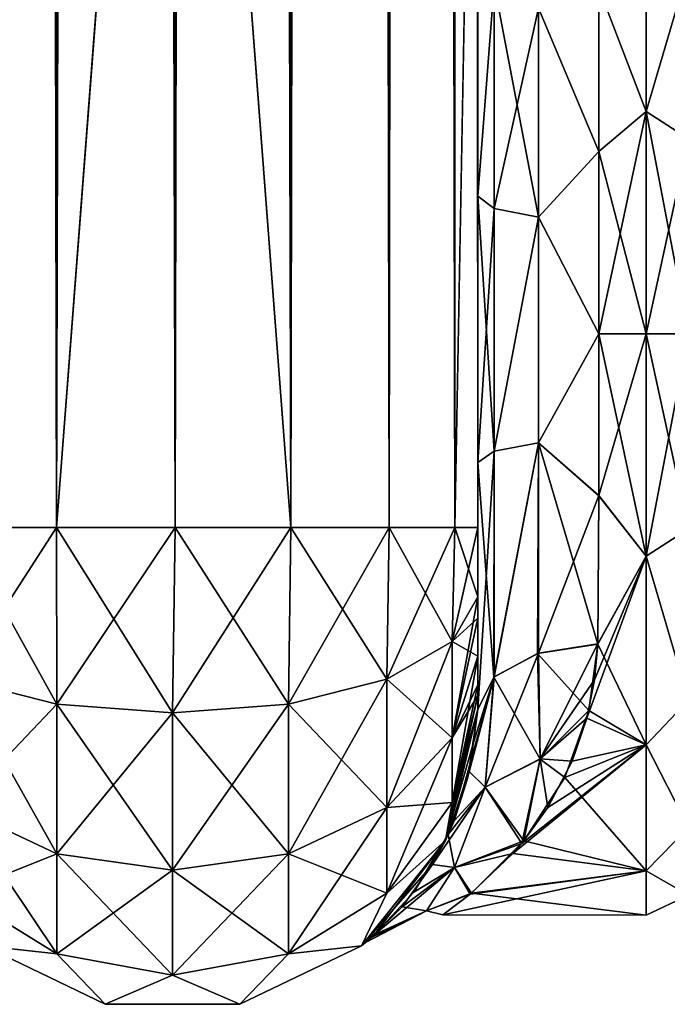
# Model space of a CAD drawing. Extents: x -23 to 470, y -2000 to 0.
# Tile 13 of 198: x 17 to 43, y -2000 to -1959. Entities that reach past the tile are written whole.
import ezdxf

# ---------------------------------------------------------------- set-up
doc = ezdxf.new("R2010")
doc.units = 0
doc.header["$LTSCALE"] = 64.718028
for name, color, linetype in [('757', 7, 'CONTINUOUS'), ('760', 7, 'CONTINUOUS'), ('761', 7, 'CONTINUOUS'), ('765', 7, 'CONTINUOUS'), ('766', 7, 'CONTINUOUS'), ('767', 7, 'CONTINUOUS'), ('771', 7, 'CONTINUOUS'), ('792', 7, 'CONTINUOUS'), ('793', 7, 'CONTINUOUS'), ('794', 7, 'CONTINUOUS'), ('803', 7, 'CONTINUOUS'), ('804', 7, 'CONTINUOUS'), ('806', 7, 'CONTINUOUS'), ('807', 7, 'CONTINUOUS'), ('810', 7, 'CONTINUOUS')]:
    doc.layers.add(name, color=color, linetype=linetype)

msp = doc.modelspace()

# ---------------------------------------------------------------- linework, layer by layer
at = {"layer": '757', "linetype": 'CONTINUOUS'}
for points in [[(35.55, -1982.865, 40.431), (35.55, -1983.734, 40), (35.55, -1928.15, 41), (35.55, -1982.865, 40.431)], [(35.55, -1928.15, 41), (35.55, -1983.734, 40), (35.55, -1935.129, 39.772), (35.55, -1928.15, 41)], [(35.55, -1980, 41), (35.55, -1982.865, 40.431), (35.55, -1928.15, 41), (35.55, -1980, 41)], [(35.55, -1928.15, -41), (35.55, -1935.137, -39.769), (35.55, -1980, -41), (35.55, -1928.15, -41)], [(35.55, -1986.5, 37.234), (35.55, -1986.933, 36.36), (35.55, -1935.129, 39.772), (35.55, -1986.5, 37.234)], [(35.55, -1935.129, 39.772), (35.55, -1986.933, 36.36), (35.55, -1941.352, 36.179), (35.55, -1935.129, 39.772)], [(35.55, -1985.305, 38.801), (35.55, -1986.5, 37.234), (35.55, -1935.129, 39.772), (35.55, -1985.305, 38.801)], [(35.55, -1983.734, 40), (35.55, -1985.305, 38.801), (35.55, -1935.129, 39.772), (35.55, -1983.734, 40)], [(35.55, -1935.137, -39.769), (35.55, -1941.366, -36.168), (35.55, -1985.305, -38.801), (35.55, -1935.137, -39.769)], [(35.55, -1980, -41), (35.55, -1935.137, -39.769), (35.55, -1982.865, -40.431), (35.55, -1980, -41)], [(35.55, -1982.865, -40.431), (35.55, -1935.137, -39.769), (35.55, -1983.734, -40), (35.55, -1982.865, -40.431)], [(35.55, -1983.734, -40), (35.55, -1935.137, -39.769), (35.55, -1985.305, -38.801), (35.55, -1983.734, -40)], [(35.55, -1986.933, 36.36), (35.55, -1987.5, 33.5), (35.55, -1941.352, 36.179), (35.55, -1986.933, 36.36)], [(35.55, -1941.352, 36.179), (35.55, -1987.5, 33.5), (35.55, -1945.949, 30.665), (35.55, -1941.352, 36.179)], [(35.55, -1941.366, -36.168), (35.55, -1945.961, -30.642), (35.55, -1987.5, -33.5), (35.55, -1941.366, -36.168)], [(35.55, -1985.305, -38.801), (35.55, -1941.366, -36.168), (35.55, -1986.5, -37.234), (35.55, -1985.305, -38.801)], [(35.55, -1986.5, -37.234), (35.55, -1941.366, -36.168), (35.55, -1986.933, -36.36), (35.55, -1986.5, -37.234)], [(35.55, -1986.933, -36.36), (35.55, -1941.366, -36.168), (35.55, -1987.5, -33.5), (35.55, -1986.933, -36.36)], [(35.55, -1945.949, 30.665), (35.55, -1987.5, 33.5), (35.55, -1977.313, 28.505), (35.55, -1945.949, 30.665)], [(35.55, -1956.131, 24.266), (35.55, -1945.949, 30.665), (35.55, -1966.313, 28.431), (35.55, -1956.131, 24.266)], [(35.55, -1966.313, 28.431), (35.55, -1945.949, 30.665), (35.55, -1977.313, 28.505), (35.55, -1966.313, 28.431)], [(35.55, -1945.961, -30.642), (35.55, -1948.369, -23.872), (35.55, -1966.313, -28.431), (35.55, -1945.961, -30.642)], [(35.55, -1987.5, -33.5), (35.55, -1945.961, -30.642), (35.55, -1977.313, -28.505), (35.55, -1987.5, -33.5)], [(35.55, -1977.313, -28.505), (35.55, -1945.961, -30.642), (35.55, -1966.313, -28.431), (35.55, -1977.313, -28.505)], [(35.55, -1966.313, -28.431), (35.55, -1948.369, -23.872), (35.55, -1956.132, -24.267), (35.55, -1966.313, -28.431)], [(35.55, -1987.5, 33.5), (35.55, -1987.5, 24.51), (35.55, -1977.313, 28.505), (35.55, -1987.5, 33.5)], [(35.55, -1987.5, -24.51), (35.55, -1987.5, -33.5), (35.55, -1977.313, -28.505), (35.55, -1987.5, -24.51)]]:
    msp.add_3dface(points, dxfattribs=at)
at = {"layer": '760', "linetype": 'CONTINUOUS'}
for points in [[(40.553, -1978.68, 23.052), (42.5, -1972, 24), (40.55, -1972, 24), (40.553, -1978.68, 23.052)], [(42.5, -1972, -24), (42.5, -1981.184, -22.173), (40.55, -1972, -24), (42.5, -1972, -24)], [(40.55, -1972, -24), (42.5, -1981.184, -22.173), (40.553, -1978.684, -23.05), (40.55, -1972, -24)], [(42.5, -1981.184, 22.173), (42.5, -1972, 24), (40.553, -1978.68, 23.052), (42.5, -1981.184, 22.173)], [(40.5, -1984.795, 20.305), (42.5, -1981.184, 22.173), (40.553, -1978.68, 23.052), (40.5, -1984.795, 20.305)], [(40.553, -1978.684, -23.05), (42.5, -1981.184, -22.173), (40.5, -1984.816, -20.292), (40.553, -1978.684, -23.05)], [(42.5, -1988.971, 16.971), (42.5, -1981.184, 22.173), (40.058, -1987.876, 17.999), (42.5, -1988.971, 16.971)], [(40.058, -1987.876, 17.999), (42.5, -1981.184, 22.173), (40.362, -1986.283, 19.287), (40.058, -1987.876, 17.999)], [(40.362, -1986.283, 19.287), (42.5, -1981.184, 22.173), (40.5, -1984.795, 20.305), (40.362, -1986.283, 19.287)], [(42.5, -1981.184, -22.173), (42.5, -1988.971, -16.971), (40.5, -1984.816, -20.292), (42.5, -1981.184, -22.173)], [(40.5, -1984.816, -20.292), (42.5, -1988.971, -16.971), (40.139, -1987.547, -18.284), (40.5, -1984.816, -20.292)], [(40.139, -1987.547, -18.284), (42.5, -1988.971, -16.971), (39.142, -1990.321, -15.503), (40.139, -1987.547, -18.284)], [(39.451, -1989.652, 16.261), (42.5, -1988.971, 16.971), (40.058, -1987.876, 17.999), (39.451, -1989.652, 16.261)], [(42.5, -1994.173, 9.184), (42.5, -1988.971, 16.971), (36.997, -1993.463, 10.74), (42.5, -1994.173, 9.184)], [(36.997, -1993.463, 10.74), (42.5, -1988.971, 16.971), (37.363, -1993.042, 11.543), (36.997, -1993.463, 10.74)], [(37.363, -1993.042, 11.543), (42.5, -1988.971, 16.971), (38.448, -1991.553, 13.917), (37.363, -1993.042, 11.543)], [(38.448, -1991.553, 13.917), (42.5, -1988.971, 16.971), (39.451, -1989.652, 16.261), (38.448, -1991.553, 13.917)], [(42.5, -1988.971, -16.971), (42.5, -1994.173, -9.184), (39.142, -1990.321, -15.503), (42.5, -1988.971, -16.971)], [(39.142, -1990.321, -15.503), (42.5, -1994.173, -9.184), (37.446, -1992.938, -11.73), (39.142, -1990.321, -15.503)], [(37.446, -1992.938, -11.73), (42.5, -1994.173, -9.184), (35.285, -1995.094, -6.531), (37.446, -1992.938, -11.73)], [(35.237, -1995.137, 6.378), (42.5, -1994.173, 9.184), (36.997, -1993.463, 10.74), (35.237, -1995.137, 6.378)], [(42.5, -1996, 0), (42.5, -1994.173, 9.184), (34.104, -1995.998, 0.323), (42.5, -1996, 0)], [(34.104, -1995.998, 0.323), (42.5, -1994.173, 9.184), (35.237, -1995.137, 6.378), (34.104, -1995.998, 0.323)], [(42.5, -1994.173, -9.184), (42.5, -1996, 0), (35.285, -1995.094, -6.531), (42.5, -1994.173, -9.184)], [(35.285, -1995.094, -6.531), (42.5, -1996, 0), (34.104, -1995.998, 0.323), (35.285, -1995.094, -6.531)]]:
    msp.add_3dface(points, dxfattribs=at)
at = {"layer": '761', "linetype": 'CONTINUOUS'}
for points in [[(42.5, -1955.029, -16.971), (42.5, -1962.816, -22.173), (40.55, -1957.703, -19.277), (42.5, -1955.029, -16.971)], [(42.5, -1962.816, 22.173), (42.5, -1955.029, 16.971), (40.55, -1957.703, 19.277), (42.5, -1962.816, 22.173)], [(40.55, -1957.703, -19.277), (42.5, -1962.816, -22.173), (40.55, -1964.471, -22.789), (40.55, -1957.703, -19.277)], [(40.55, -1964.471, 22.789), (42.5, -1962.816, 22.173), (40.55, -1957.703, 19.277), (40.55, -1964.471, 22.789)], [(40.55, -1972, 24), (42.5, -1972, 24), (42.5, -1962.816, 22.173), (40.55, -1972, 24)], [(42.5, -1962.816, -22.173), (42.5, -1972, -24), (40.55, -1964.471, -22.789), (42.5, -1962.816, -22.173)], [(40.55, -1972, 24), (42.5, -1962.816, 22.173), (40.55, -1964.471, 22.789), (40.55, -1972, 24)], [(42.5, -1972, -24), (40.55, -1972, -24), (40.55, -1964.471, -22.789), (42.5, -1972, -24)]]:
    msp.add_3dface(points, dxfattribs=at)
at = {"layer": '765', "linetype": 'CONTINUOUS'}
for points in [[(14.111, -1980, 49.839), (18.16, -1980, 52.546), (14.111, -20, 49.839), (14.111, -1980, 49.839)], [(14.111, -20, 49.839), (18.16, -1980, 52.546), (18.16, -20, 52.546), (14.111, -20, 49.839)], [(23.05, -1980, 53.5), (23, -1916.55, 53.5), (18.16, -20, 52.546), (23.05, -1980, 53.5)], [(18.16, -1980, 52.546), (23.05, -1980, 53.5), (18.16, -20, 52.546), (18.16, -1980, 52.546)]]:
    msp.add_3dface(points, dxfattribs=at)
at = {"layer": '766', "linetype": 'CONTINUOUS'}
for points in [[(18.16, -1980, -52.546), (14.111, -1980, -49.839), (18.16, -20, -52.546), (18.16, -1980, -52.546)], [(18.16, -20, -52.546), (14.111, -1980, -49.839), (14.111, -20, -49.839), (18.16, -20, -52.546)], [(23, -83.45, -53.5), (18.16, -1980, -52.546), (23.05, -20, -53.5), (23, -83.45, -53.5)], [(23.05, -20, -53.5), (18.16, -1980, -52.546), (18.16, -20, -52.546), (23.05, -20, -53.5)], [(23, -1916.55, -53.5), (18.16, -1980, -52.546), (23, -83.45, -53.5), (23, -1916.55, -53.5)], [(23.05, -1980, -53.5), (18.16, -1980, -52.546), (23, -1916.55, -53.5), (23.05, -1980, -53.5)]]:
    msp.add_3dface(points, dxfattribs=at)
at = {"layer": '767', "linetype": 'CONTINUOUS'}
for points in [[(23.05, -1980, -53.5), (23, -1916.55, -53.5), (27.834, -20, -52.548), (23.05, -1980, -53.5)], [(27.834, -1980, -52.548), (23.05, -1980, -53.5), (27.834, -20, -52.548), (27.834, -1980, -52.548)], [(31.889, -1980, -49.839), (27.834, -1980, -52.548), (31.889, -20, -49.839), (31.889, -1980, -49.839)], [(31.889, -20, -49.839), (27.834, -1980, -52.548), (27.834, -20, -52.548), (31.889, -20, -49.839)], [(34.598, -1980, -45.784), (31.889, -1980, -49.839), (34.598, -20, -45.784), (34.598, -1980, -45.784)], [(34.598, -20, -45.784), (31.889, -1980, -49.839), (31.889, -20, -49.839), (34.598, -20, -45.784)], [(35.55, -20, -41), (35.55, -71.85, -41), (34.598, -1980, -45.784), (35.55, -20, -41)], [(35.55, -20, -41), (34.598, -1980, -45.784), (34.598, -20, -45.784), (35.55, -20, -41)], [(35.55, -71.85, -41), (35.55, -1928.15, -41), (34.598, -1980, -45.784), (35.55, -71.85, -41)], [(35.55, -1928.15, -41), (35.55, -1980, -41), (34.598, -1980, -45.784), (35.55, -1928.15, -41)]]:
    msp.add_3dface(points, dxfattribs=at)
at = {"layer": '771', "linetype": 'CONTINUOUS'}
for points in [[(23.05, -20, 53.5), (23, -83.45, 53.5), (27.834, -1980, 52.548), (23.05, -20, 53.5)], [(27.834, -20, 52.548), (23.05, -20, 53.5), (27.834, -1980, 52.548), (27.834, -20, 52.548)], [(31.889, -20, 49.839), (27.834, -20, 52.548), (31.889, -1980, 49.839), (31.889, -20, 49.839)], [(31.889, -1980, 49.839), (27.834, -20, 52.548), (27.834, -1980, 52.548), (31.889, -1980, 49.839)], [(34.598, -20, 45.784), (31.889, -20, 49.839), (34.598, -1980, 45.784), (34.598, -20, 45.784)], [(34.598, -1980, 45.784), (31.889, -20, 49.839), (31.889, -1980, 49.839), (34.598, -1980, 45.784)], [(35.55, -1980, 41), (35.55, -1928.15, 41), (34.598, -20, 45.784), (35.55, -1980, 41)], [(35.55, -1980, 41), (34.598, -20, 45.784), (34.598, -1980, 45.784), (35.55, -1980, 41)], [(23, -83.45, 53.5), (23, -1916.55, 53.5), (27.834, -1980, 52.548), (23, -83.45, 53.5)], [(23, -1916.55, 53.5), (23.05, -1980, 53.5), (27.834, -1980, 52.548), (23, -1916.55, 53.5)]]:
    msp.add_3dface(points, dxfattribs=at)
at = {"layer": '792', "linetype": 'CONTINUOUS'}
for points in [[(18.16, -1980, 52.546), (14.111, -1980, 49.839), (18.166, -1987.29, 51.099), (18.16, -1980, 52.546)], [(18.166, -1987.29, 51.099), (14.111, -1980, 49.839), (14.111, -1986.253, 48.595), (18.166, -1987.29, 51.099)], [(23.05, -1980, 53.5), (18.16, -1980, 52.546), (22.95, -1987.654, 51.978), (23.05, -1980, 53.5)], [(22.95, -1987.654, 51.978), (18.16, -1980, 52.546), (18.166, -1987.29, 51.099), (22.95, -1987.654, 51.978)], [(27.734, -1987.29, 51.099), (23.05, -1980, 53.5), (22.95, -1987.654, 51.978), (27.734, -1987.29, 51.099)], [(27.834, -1980, 52.548), (23.05, -1980, 53.5), (27.734, -1987.29, 51.099), (27.834, -1980, 52.548)], [(31.789, -1986.253, 48.595), (27.834, -1980, 52.548), (27.734, -1987.29, 51.099), (31.789, -1986.253, 48.595)], [(31.889, -1980, 49.839), (27.834, -1980, 52.548), (31.789, -1986.253, 48.595), (31.889, -1980, 49.839)], [(34.498, -1984.701, 44.849), (31.889, -1980, 49.839), (31.789, -1986.253, 48.595), (34.498, -1984.701, 44.849)], [(34.598, -1980, 45.784), (31.889, -1980, 49.839), (34.498, -1984.701, 44.849), (34.598, -1980, 45.784)], [(35.55, -1982.865, 40.431), (34.598, -1980, 45.784), (34.498, -1984.701, 44.849), (35.55, -1982.865, 40.431)], [(35.55, -1982.865, 40.431), (35.55, -1980, 41), (34.598, -1980, 45.784), (35.55, -1982.865, 40.431)], [(35.55, -1983.734, 40), (35.55, -1982.865, 40.431), (34.498, -1984.701, 44.849), (35.55, -1983.734, 40)], [(35.55, -1985.305, 38.801), (35.55, -1983.734, 40), (34.498, -1984.701, 44.849), (35.55, -1985.305, 38.801)], [(34.498, -1984.701, 44.849), (31.789, -1986.253, 48.595), (34.498, -1988.689, 42.182), (34.498, -1984.701, 44.849)], [(35.55, -1985.305, 38.801), (34.498, -1984.701, 44.849), (34.498, -1988.689, 42.182), (35.55, -1985.305, 38.801)], [(35.55, -1986.5, 37.234), (35.55, -1985.305, 38.801), (34.498, -1988.689, 42.182), (35.55, -1986.5, 37.234)], [(18.166, -1987.29, 51.099), (14.111, -1986.253, 48.595), (18.166, -1993.475, 46.964), (18.166, -1987.29, 51.099)], [(14.111, -1986.253, 48.595), (14.111, -1991.558, 45.049), (18.166, -1993.475, 46.964), (14.111, -1986.253, 48.595)], [(31.789, -1986.253, 48.595), (27.734, -1987.29, 51.099), (31.789, -1991.558, 45.049), (31.789, -1986.253, 48.595)], [(31.789, -1986.253, 48.595), (31.789, -1991.558, 45.049), (34.498, -1988.689, 42.182), (31.789, -1986.253, 48.595)], [(35.55, -1986.933, 36.36), (35.55, -1986.5, 37.234), (34.498, -1988.689, 42.182), (35.55, -1986.933, 36.36)], [(35.55, -1987.5, 33.5), (35.55, -1986.933, 36.36), (34.498, -1991.352, 38.192), (35.55, -1987.5, 33.5)], [(34.498, -1991.352, 38.192), (35.55, -1986.933, 36.36), (34.498, -1988.689, 42.182), (34.498, -1991.352, 38.192)], [(22.95, -1987.654, 51.978), (18.166, -1987.29, 51.099), (22.95, -1994.148, 47.637), (22.95, -1987.654, 51.978)], [(18.166, -1987.29, 51.099), (18.166, -1993.475, 46.964), (22.95, -1994.148, 47.637), (18.166, -1987.29, 51.099)], [(27.734, -1987.29, 51.099), (22.95, -1987.654, 51.978), (27.734, -1993.475, 46.964), (27.734, -1987.29, 51.099)], [(27.734, -1987.29, 51.099), (27.734, -1993.475, 46.964), (31.789, -1991.558, 45.049), (27.734, -1987.29, 51.099)], [(34.212, -1992.924, 33.5), (35.55, -1987.5, 33.5), (34.498, -1991.352, 38.192), (34.212, -1992.924, 33.5)], [(22.95, -1987.654, 51.978), (22.95, -1994.148, 47.637), (27.734, -1993.475, 46.964), (22.95, -1987.654, 51.978)], [(31.789, -1991.558, 45.049), (34.498, -1991.352, 38.192), (34.498, -1988.689, 42.182), (31.789, -1991.558, 45.049)], [(14.111, -1995.1, 39.741), (18.166, -1997.604, 40.776), (14.111, -1991.558, 45.049), (14.111, -1995.1, 39.741)], [(14.111, -1991.558, 45.049), (18.166, -1997.604, 40.776), (18.166, -1993.475, 46.964), (14.111, -1991.558, 45.049)], [(27.734, -1993.475, 46.964), (31.789, -1995.1, 39.741), (31.789, -1991.558, 45.049), (27.734, -1993.475, 46.964)], [(31.789, -1995.1, 39.741), (34.212, -1992.924, 33.5), (34.498, -1991.352, 38.192), (31.789, -1995.1, 39.741)], [(31.789, -1995.1, 39.741), (34.498, -1991.352, 38.192), (31.789, -1991.558, 45.049), (31.789, -1995.1, 39.741)], [(30.744, -1997.273, 33.5), (34.212, -1992.924, 33.5), (31.789, -1995.1, 39.741), (30.744, -1997.273, 33.5)], [(18.166, -1997.604, 40.776), (22.95, -1998.484, 41.139), (18.166, -1993.475, 46.964), (18.166, -1997.604, 40.776)], [(18.166, -1993.475, 46.964), (22.95, -1998.484, 41.139), (22.95, -1994.148, 47.637), (18.166, -1993.475, 46.964)], [(22.95, -1994.148, 47.637), (27.734, -1997.604, 40.776), (27.734, -1993.475, 46.964), (22.95, -1994.148, 47.637)], [(27.734, -1997.604, 40.776), (31.789, -1995.1, 39.741), (27.734, -1993.475, 46.964), (27.734, -1997.604, 40.776)], [(22.95, -1998.484, 41.139), (27.734, -1997.604, 40.776), (22.95, -1994.148, 47.637), (22.95, -1998.484, 41.139)], [(14.111, -1995.1, 39.741), (15.156, -1997.273, 33.5), (18.166, -1997.604, 40.776), (14.111, -1995.1, 39.741)], [(27.734, -1997.604, 40.776), (30.744, -1997.273, 33.5), (31.789, -1995.1, 39.741), (27.734, -1997.604, 40.776)], [(15.156, -1997.273, 33.5), (20.168, -1999.687, 33.5), (18.166, -1997.604, 40.776), (15.156, -1997.273, 33.5)], [(25.732, -1999.687, 33.5), (30.744, -1997.273, 33.5), (27.734, -1997.604, 40.776), (25.732, -1999.687, 33.5)], [(18.166, -1997.604, 40.776), (20.168, -1999.687, 33.5), (22.95, -1998.484, 41.139), (18.166, -1997.604, 40.776)], [(22.95, -1998.484, 41.139), (25.732, -1999.687, 33.5), (27.734, -1997.604, 40.776), (22.95, -1998.484, 41.139)], [(20.168, -1999.687, 33.5), (25.732, -1999.687, 33.5), (22.95, -1998.484, 41.139), (20.168, -1999.687, 33.5)]]:
    msp.add_3dface(points, dxfattribs=at)
at = {"layer": '793', "linetype": 'CONTINUOUS'}
for points in [[(35.55, -1987.5, 24.51), (35.55, -1987.5, 33.5), (34.212, -1992.924, 33.5), (35.55, -1987.5, 24.51)], [(35.55, -1987.5, 24.51), (34.212, -1992.924, 33.5), (35.374, -1988.874, 23.182), (35.55, -1987.5, 24.51)], [(35.55, -1987.5, -33.5), (34.331, -1992.669, -18), (34.212, -1992.924, -33.5), (35.55, -1987.5, -33.5)], [(34.331, -1992.669, -18), (35.55, -1987.5, -33.5), (35.184, -1990.065, -21.83), (34.331, -1992.669, -18)], [(35.55, -1987.5, -33.5), (35.55, -1987.5, -24.51), (35.184, -1990.065, -21.83), (35.55, -1987.5, -33.5)], [(35.374, -1988.874, 23.182), (34.212, -1992.924, 33.5), (35.109, -1990.399, 21.411), (35.374, -1988.874, 23.182)], [(35.109, -1990.399, 21.411), (34.212, -1992.924, 33.5), (34.571, -1992.104, 18.957), (35.109, -1990.399, 21.411)], [(34.571, -1992.104, 18.957), (34.212, -1992.924, 33.5), (33.681, -1993.911, 15.554), (34.571, -1992.104, 18.957)], [(34.331, -1992.669, -18), (32.903, -1995.062, -12.667), (34.212, -1992.924, -33.5), (34.331, -1992.669, -18)], [(34.212, -1992.924, 33.5), (30.744, -1997.273, 33.5), (33.681, -1993.911, 15.554), (34.212, -1992.924, 33.5)], [(34.212, -1992.924, -33.5), (31.276, -1996.823, -5.03), (30.744, -1997.273, -33.5), (34.212, -1992.924, -33.5)], [(32.903, -1995.062, -12.667), (31.276, -1996.823, -5.03), (34.212, -1992.924, -33.5), (32.903, -1995.062, -12.667)], [(33.681, -1993.911, 15.554), (30.744, -1997.273, 33.5), (32.422, -1995.656, 10.791), (33.681, -1993.911, 15.554)], [(32.422, -1995.656, 10.791), (30.744, -1997.273, 33.5), (31.137, -1996.946, 4.004), (32.422, -1995.656, 10.791)], [(31.276, -1996.823, -5.03), (30.914, -1997.134, -0.391), (30.744, -1997.273, -33.5), (31.276, -1996.823, -5.03)], [(20.168, -1999.687, 33.5), (15.156, -1997.273, 33.5), (20.168, -1999.687, -33.5), (20.168, -1999.687, 33.5)], [(20.168, -1999.687, -33.5), (15.156, -1997.273, 33.5), (15.156, -1997.273, -33.5), (20.168, -1999.687, -33.5)], [(30.744, -1997.273, 33.5), (25.732, -1999.687, 33.5), (30.744, -1997.273, -33.5), (30.744, -1997.273, 33.5)], [(30.744, -1997.273, -33.5), (25.732, -1999.687, 33.5), (25.732, -1999.687, -33.5), (30.744, -1997.273, -33.5)], [(31.137, -1996.946, 4.004), (30.744, -1997.273, 33.5), (30.914, -1997.134, -0.391), (31.137, -1996.946, 4.004)], [(30.914, -1997.134, -0.391), (30.744, -1997.273, 33.5), (30.744, -1997.273, -33.5), (30.914, -1997.134, -0.391)], [(25.732, -1999.687, 33.5), (20.168, -1999.687, 33.5), (25.732, -1999.687, -33.5), (25.732, -1999.687, 33.5)], [(25.732, -1999.687, -33.5), (20.168, -1999.687, 33.5), (20.168, -1999.687, -33.5), (25.732, -1999.687, -33.5)]]:
    msp.add_3dface(points, dxfattribs=at)
at = {"layer": '794', "linetype": 'CONTINUOUS'}
for points in [[(14.111, -1980, -49.839), (18.16, -1980, -52.546), (14.111, -1986.253, -48.595), (14.111, -1980, -49.839)], [(14.111, -1986.253, -48.595), (18.16, -1980, -52.546), (18.166, -1987.29, -51.099), (14.111, -1986.253, -48.595)], [(18.16, -1980, -52.546), (23.05, -1980, -53.5), (18.166, -1987.29, -51.099), (18.16, -1980, -52.546)], [(18.166, -1987.29, -51.099), (23.05, -1980, -53.5), (22.95, -1987.654, -51.978), (18.166, -1987.29, -51.099)], [(23.05, -1980, -53.5), (27.834, -1980, -52.548), (22.95, -1987.654, -51.978), (23.05, -1980, -53.5)], [(22.95, -1987.654, -51.978), (27.834, -1980, -52.548), (27.734, -1987.29, -51.099), (22.95, -1987.654, -51.978)], [(27.834, -1980, -52.548), (31.889, -1980, -49.839), (27.734, -1987.29, -51.099), (27.834, -1980, -52.548)], [(27.734, -1987.29, -51.099), (31.889, -1980, -49.839), (31.789, -1986.253, -48.595), (27.734, -1987.29, -51.099)], [(31.889, -1980, -49.839), (34.598, -1980, -45.784), (31.789, -1986.253, -48.595), (31.889, -1980, -49.839)], [(31.789, -1986.253, -48.595), (34.598, -1980, -45.784), (34.498, -1984.701, -44.849), (31.789, -1986.253, -48.595)], [(35.55, -1980, -41), (35.55, -1982.865, -40.431), (34.498, -1984.701, -44.849), (35.55, -1980, -41)], [(34.598, -1980, -45.784), (35.55, -1980, -41), (34.498, -1984.701, -44.849), (34.598, -1980, -45.784)], [(35.55, -1982.865, -40.431), (35.55, -1983.734, -40), (34.498, -1988.689, -42.182), (35.55, -1982.865, -40.431)], [(34.498, -1984.701, -44.849), (35.55, -1982.865, -40.431), (34.498, -1988.689, -42.182), (34.498, -1984.701, -44.849)], [(35.55, -1983.734, -40), (35.55, -1985.305, -38.801), (34.498, -1988.689, -42.182), (35.55, -1983.734, -40)], [(31.789, -1986.253, -48.595), (34.498, -1984.701, -44.849), (31.789, -1991.558, -45.049), (31.789, -1986.253, -48.595)], [(31.789, -1991.558, -45.049), (34.498, -1984.701, -44.849), (34.498, -1988.689, -42.182), (31.789, -1991.558, -45.049)], [(35.55, -1985.305, -38.801), (35.55, -1986.5, -37.234), (34.498, -1991.352, -38.192), (35.55, -1985.305, -38.801)], [(35.55, -1985.305, -38.801), (34.498, -1991.352, -38.192), (34.498, -1988.689, -42.182), (35.55, -1985.305, -38.801)], [(14.111, -1986.253, -48.595), (18.166, -1987.29, -51.099), (14.111, -1991.558, -45.049), (14.111, -1986.253, -48.595)], [(27.734, -1987.29, -51.099), (31.789, -1986.253, -48.595), (27.734, -1993.475, -46.964), (27.734, -1987.29, -51.099)], [(27.734, -1993.475, -46.964), (31.789, -1986.253, -48.595), (31.789, -1991.558, -45.049), (27.734, -1993.475, -46.964)], [(35.55, -1986.5, -37.234), (35.55, -1986.933, -36.36), (34.498, -1991.352, -38.192), (35.55, -1986.5, -37.234)], [(35.55, -1986.933, -36.36), (35.55, -1987.5, -33.5), (34.212, -1992.924, -33.5), (35.55, -1986.933, -36.36)], [(35.55, -1986.933, -36.36), (34.212, -1992.924, -33.5), (34.498, -1991.352, -38.192), (35.55, -1986.933, -36.36)], [(14.111, -1991.558, -45.049), (18.166, -1987.29, -51.099), (18.166, -1993.475, -46.964), (14.111, -1991.558, -45.049)], [(18.166, -1987.29, -51.099), (22.95, -1987.654, -51.978), (18.166, -1993.475, -46.964), (18.166, -1987.29, -51.099)], [(22.95, -1987.654, -51.978), (27.734, -1987.29, -51.099), (22.95, -1994.148, -47.637), (22.95, -1987.654, -51.978)], [(22.95, -1994.148, -47.637), (27.734, -1987.29, -51.099), (27.734, -1993.475, -46.964), (22.95, -1994.148, -47.637)], [(18.166, -1993.475, -46.964), (22.95, -1987.654, -51.978), (22.95, -1994.148, -47.637), (18.166, -1993.475, -46.964)], [(34.498, -1991.352, -38.192), (31.789, -1995.1, -39.741), (34.498, -1988.689, -42.182), (34.498, -1991.352, -38.192)], [(31.789, -1995.1, -39.741), (31.789, -1991.558, -45.049), (34.498, -1988.689, -42.182), (31.789, -1995.1, -39.741)], [(14.111, -1995.1, -39.741), (14.111, -1991.558, -45.049), (18.166, -1993.475, -46.964), (14.111, -1995.1, -39.741)], [(31.789, -1995.1, -39.741), (27.734, -1997.604, -40.776), (31.789, -1991.558, -45.049), (31.789, -1995.1, -39.741)], [(27.734, -1997.604, -40.776), (27.734, -1993.475, -46.964), (31.789, -1991.558, -45.049), (27.734, -1997.604, -40.776)], [(34.498, -1991.352, -38.192), (34.212, -1992.924, -33.5), (31.789, -1995.1, -39.741), (34.498, -1991.352, -38.192)], [(34.212, -1992.924, -33.5), (30.744, -1997.273, -33.5), (31.789, -1995.1, -39.741), (34.212, -1992.924, -33.5)], [(18.166, -1997.604, -40.776), (14.111, -1995.1, -39.741), (18.166, -1993.475, -46.964), (18.166, -1997.604, -40.776)], [(18.166, -1997.604, -40.776), (18.166, -1993.475, -46.964), (22.95, -1994.148, -47.637), (18.166, -1997.604, -40.776)], [(27.734, -1997.604, -40.776), (22.95, -1998.484, -41.139), (27.734, -1993.475, -46.964), (27.734, -1997.604, -40.776)], [(22.95, -1998.484, -41.139), (22.95, -1994.148, -47.637), (27.734, -1993.475, -46.964), (22.95, -1998.484, -41.139)], [(22.95, -1998.484, -41.139), (18.166, -1997.604, -40.776), (22.95, -1994.148, -47.637), (22.95, -1998.484, -41.139)], [(18.166, -1997.604, -40.776), (15.156, -1997.273, -33.5), (14.111, -1995.1, -39.741), (18.166, -1997.604, -40.776)], [(31.789, -1995.1, -39.741), (30.744, -1997.273, -33.5), (27.734, -1997.604, -40.776), (31.789, -1995.1, -39.741)], [(20.168, -1999.687, -33.5), (15.156, -1997.273, -33.5), (18.166, -1997.604, -40.776), (20.168, -1999.687, -33.5)], [(30.744, -1997.273, -33.5), (25.732, -1999.687, -33.5), (27.734, -1997.604, -40.776), (30.744, -1997.273, -33.5)], [(22.95, -1998.484, -41.139), (20.168, -1999.687, -33.5), (18.166, -1997.604, -40.776), (22.95, -1998.484, -41.139)], [(27.734, -1997.604, -40.776), (25.732, -1999.687, -33.5), (22.95, -1998.484, -41.139), (27.734, -1997.604, -40.776)], [(25.732, -1999.687, -33.5), (20.168, -1999.687, -33.5), (22.95, -1998.484, -41.139), (25.732, -1999.687, -33.5)]]:
    msp.add_3dface(points, dxfattribs=at)
at = {"layer": '803', "linetype": 'CONTINUOUS'}
for points in [[(35.55, -1966.313, -28.431), (35.55, -1956.132, -24.267), (36.221, -1957.552, -22.213), (35.55, -1966.313, -28.431)], [(36.221, -1966.827, -25.989), (35.55, -1966.313, -28.431), (36.221, -1957.552, -22.213), (36.221, -1966.827, -25.989)], [(36.221, -1966.827, -25.989), (36.221, -1957.552, -22.213), (38.055, -1967.185, -24.192), (36.221, -1966.827, -25.989)], [(38.055, -1967.185, -24.192), (36.221, -1957.552, -22.213), (38.055, -1958.551, -20.678), (38.055, -1967.185, -24.192)], [(40.55, -1957.703, -19.277), (40.55, -1964.471, -22.789), (38.055, -1958.551, -20.678), (40.55, -1957.703, -19.277)], [(40.55, -1964.471, -22.789), (38.055, -1967.185, -24.192), (38.055, -1958.551, -20.678), (40.55, -1964.471, -22.789)], [(40.55, -1964.471, -22.789), (40.55, -1972, -24), (38.055, -1967.185, -24.192), (40.55, -1964.471, -22.789)], [(35.55, -1977.313, -28.505), (35.55, -1966.313, -28.431), (36.221, -1976.841, -26.053), (35.55, -1977.313, -28.505)], [(36.221, -1976.841, -26.053), (35.55, -1966.313, -28.431), (36.221, -1966.827, -25.989), (36.221, -1976.841, -26.053)], [(36.221, -1976.841, -26.053), (36.221, -1966.827, -25.989), (38.055, -1967.185, -24.192), (36.221, -1976.841, -26.053)], [(38.055, -1976.506, -24.252), (36.221, -1976.841, -26.053), (38.055, -1967.185, -24.192), (38.055, -1976.506, -24.252)], [(40.55, -1972, -24), (38.055, -1976.506, -24.252), (38.055, -1967.185, -24.192), (40.55, -1972, -24)], [(40.55, -1972, -24), (40.553, -1978.684, -23.05), (38.055, -1976.506, -24.252), (40.55, -1972, -24)], [(36.207, -1986.175, -22.416), (36.221, -1976.841, -26.053), (38.055, -1976.506, -24.252), (36.207, -1986.175, -22.416)], [(38.015, -1985.197, -20.868), (36.207, -1986.175, -22.416), (38.055, -1976.506, -24.252), (38.015, -1985.197, -20.868)], [(40.5, -1984.816, -20.292), (38.015, -1985.197, -20.868), (38.055, -1976.506, -24.252), (40.5, -1984.816, -20.292)], [(40.553, -1978.684, -23.05), (40.5, -1984.816, -20.292), (38.055, -1976.506, -24.252), (40.553, -1978.684, -23.05)], [(36.207, -1986.175, -22.416), (35.55, -1977.313, -28.505), (36.221, -1976.841, -26.053), (36.207, -1986.175, -22.416)], [(35.55, -1987.5, -24.51), (35.55, -1977.313, -28.505), (36.207, -1986.175, -22.416), (35.55, -1987.5, -24.51)]]:
    msp.add_3dface(points, dxfattribs=at)
at = {"layer": '804', "linetype": 'CONTINUOUS'}
for points in [[(35.55, -1956.131, 24.266), (35.55, -1966.313, 28.431), (36.221, -1957.552, 22.213), (35.55, -1956.131, 24.266)], [(36.221, -1957.552, 22.213), (35.55, -1966.313, 28.431), (36.221, -1966.827, 25.989), (36.221, -1957.552, 22.213)], [(36.221, -1957.552, 22.213), (36.221, -1966.827, 25.989), (38.055, -1958.551, 20.678), (36.221, -1957.552, 22.213)], [(40.55, -1964.471, 22.789), (40.55, -1957.703, 19.277), (38.055, -1958.551, 20.678), (40.55, -1964.471, 22.789)], [(38.055, -1958.551, 20.678), (36.221, -1966.827, 25.989), (38.055, -1967.185, 24.192), (38.055, -1958.551, 20.678)], [(40.55, -1964.471, 22.789), (38.055, -1958.551, 20.678), (38.055, -1967.185, 24.192), (40.55, -1964.471, 22.789)], [(40.55, -1972, 24), (40.55, -1964.471, 22.789), (38.055, -1967.185, 24.192), (40.55, -1972, 24)], [(35.55, -1966.313, 28.431), (35.55, -1977.313, 28.505), (36.221, -1966.827, 25.989), (35.55, -1966.313, 28.431)], [(36.221, -1966.827, 25.989), (35.55, -1977.313, 28.505), (36.221, -1976.841, 26.053), (36.221, -1966.827, 25.989)], [(36.221, -1966.827, 25.989), (36.221, -1976.841, 26.053), (38.055, -1967.185, 24.192), (36.221, -1966.827, 25.989)], [(38.055, -1967.185, 24.192), (36.221, -1976.841, 26.053), (38.055, -1976.506, 24.252), (38.055, -1967.185, 24.192)], [(40.55, -1972, 24), (38.055, -1967.185, 24.192), (38.055, -1976.506, 24.252), (40.55, -1972, 24)], [(40.553, -1978.68, 23.052), (40.55, -1972, 24), (38.055, -1976.506, 24.252), (40.553, -1978.68, 23.052)], [(36.221, -1976.841, 26.053), (36.221, -1986.163, 22.396), (38.055, -1976.506, 24.252), (36.221, -1976.841, 26.053)], [(38.055, -1976.506, 24.252), (36.221, -1986.163, 22.396), (38.055, -1985.184, 20.848), (38.055, -1976.506, 24.252)], [(40.553, -1978.68, 23.052), (38.055, -1976.506, 24.252), (38.055, -1985.184, 20.848), (40.553, -1978.68, 23.052)], [(35.55, -1977.313, 28.505), (35.55, -1987.5, 24.51), (36.221, -1976.841, 26.053), (35.55, -1977.313, 28.505)], [(36.221, -1976.841, 26.053), (35.55, -1987.5, 24.51), (36.221, -1986.163, 22.396), (36.221, -1976.841, 26.053)], [(40.5, -1984.795, 20.305), (40.553, -1978.68, 23.052), (38.055, -1985.184, 20.848), (40.5, -1984.795, 20.305)]]:
    msp.add_3dface(points, dxfattribs=at)
at = {"layer": '806', "linetype": 'CONTINUOUS'}
for points in [[(42.5, -1962.816, -22.173), (42.5, -1955.029, -16.971), (44.248, -1956.874, -18.027), (42.5, -1962.816, -22.173)], [(42.5, -1955.029, 16.971), (42.5, -1962.816, 22.173), (44.248, -1956.874, 18.027), (42.5, -1955.029, 16.971)], [(42.5, -1962.816, -22.173), (44.248, -1956.874, -18.027), (44.248, -1963.952, -22.113), (42.5, -1962.816, -22.173)], [(42.5, -1962.816, 22.173), (44.248, -1963.952, 22.113), (44.248, -1956.874, 18.027), (42.5, -1962.816, 22.173)], [(42.5, -1962.816, 22.173), (42.5, -1972, 24), (44.248, -1963.952, 22.113), (42.5, -1962.816, 22.173)], [(42.5, -1972, -24), (42.5, -1962.816, -22.173), (44.248, -1972, -23.532), (42.5, -1972, -24)], [(42.5, -1962.816, -22.173), (44.248, -1963.952, -22.113), (44.248, -1972, -23.532), (42.5, -1962.816, -22.173)], [(42.5, -1972, 24), (44.248, -1972, 23.532), (44.248, -1963.952, 22.113), (42.5, -1972, 24)]]:
    msp.add_3dface(points, dxfattribs=at)
at = {"layer": '807', "linetype": 'CONTINUOUS'}
for points in [[(42.5, -1972, 24), (42.5, -1981.184, 22.173), (44.248, -1972, 23.532), (42.5, -1972, 24)], [(44.248, -1972, 23.532), (42.5, -1981.184, 22.173), (44.248, -1980.048, 22.113), (44.248, -1972, 23.532)], [(42.5, -1981.184, -22.173), (42.5, -1972, -24), (44.248, -1980.048, -22.113), (42.5, -1981.184, -22.173)], [(42.5, -1972, -24), (44.248, -1972, -23.532), (44.248, -1980.048, -22.113), (42.5, -1972, -24)], [(42.5, -1981.184, 22.173), (44.248, -1987.126, 18.027), (44.248, -1980.048, 22.113), (42.5, -1981.184, 22.173)], [(42.5, -1981.184, -22.173), (44.248, -1980.048, -22.113), (44.248, -1987.126, -18.027), (42.5, -1981.184, -22.173)], [(42.5, -1981.184, 22.173), (42.5, -1988.971, 16.971), (44.248, -1987.126, 18.027), (42.5, -1981.184, 22.173)], [(42.5, -1988.971, -16.971), (42.5, -1981.184, -22.173), (44.248, -1987.126, -18.027), (42.5, -1988.971, -16.971)], [(42.5, -1988.971, 16.971), (44.248, -1992.379, 11.766), (44.248, -1987.126, 18.027), (42.5, -1988.971, 16.971)], [(42.5, -1988.971, -16.971), (44.248, -1987.126, -18.027), (44.248, -1992.379, -11.766), (42.5, -1988.971, -16.971)], [(42.5, -1988.971, 16.971), (42.5, -1994.173, 9.184), (44.248, -1992.379, 11.766), (42.5, -1988.971, 16.971)], [(42.5, -1994.173, -9.184), (42.5, -1988.971, -16.971), (44.248, -1992.379, -11.766), (42.5, -1994.173, -9.184)], [(42.5, -1994.173, 9.184), (44.248, -1995.175, 4.086), (44.248, -1992.379, 11.766), (42.5, -1994.173, 9.184)], [(42.5, -1994.173, -9.184), (44.248, -1992.379, -11.766), (44.248, -1995.175, -4.086), (42.5, -1994.173, -9.184)], [(42.5, -1994.173, 9.184), (42.5, -1996, 0), (44.248, -1995.175, 4.086), (42.5, -1994.173, 9.184)], [(42.5, -1996, 0), (42.5, -1994.173, -9.184), (44.248, -1995.175, -4.086), (42.5, -1996, 0)], [(42.5, -1996, 0), (44.248, -1995.175, -4.086), (44.248, -1995.175, 4.086), (42.5, -1996, 0)]]:
    msp.add_3dface(points, dxfattribs=at)
at = {"layer": '810', "linetype": 'CONTINUOUS'}
for points in [[(40.5, -1984.816, -20.292), (40.139, -1987.547, -18.284), (38.015, -1985.197, -20.868), (40.5, -1984.816, -20.292)], [(40.5, -1984.795, 20.305), (38.055, -1985.184, 20.848), (38.129, -1989.556, 16.645), (40.5, -1984.795, 20.305)], [(40.362, -1986.283, 19.287), (40.5, -1984.795, 20.305), (38.129, -1989.556, 16.645), (40.362, -1986.283, 19.287)], [(38.055, -1985.184, 20.848), (36.221, -1986.163, 22.396), (35.851, -1990.725, 17.142), (38.055, -1985.184, 20.848)], [(38.055, -1985.184, 20.848), (35.851, -1990.725, 17.142), (38.129, -1989.556, 16.645), (38.055, -1985.184, 20.848)], [(36.207, -1986.175, -22.416), (38.015, -1985.197, -20.868), (38.128, -1989.558, -16.644), (36.207, -1986.175, -22.416)], [(38.015, -1985.197, -20.868), (40.139, -1987.547, -18.284), (38.128, -1989.558, -16.644), (38.015, -1985.197, -20.868)], [(35.109, -1990.399, 21.411), (34.571, -1992.104, 18.957), (36.221, -1986.163, 22.396), (35.109, -1990.399, 21.411)], [(36.221, -1986.163, 22.396), (34.571, -1992.104, 18.957), (35.851, -1990.725, 17.142), (36.221, -1986.163, 22.396)], [(35.374, -1988.874, 23.182), (35.109, -1990.399, 21.411), (36.221, -1986.163, 22.396), (35.374, -1988.874, 23.182)], [(35.184, -1990.065, -21.83), (35.55, -1987.5, -24.51), (36.207, -1986.175, -22.416), (35.184, -1990.065, -21.83)], [(35.184, -1990.065, -21.83), (36.207, -1986.175, -22.416), (35.85, -1990.726, -17.141), (35.184, -1990.065, -21.83)], [(35.55, -1987.5, 24.51), (35.374, -1988.874, 23.182), (36.221, -1986.163, 22.396), (35.55, -1987.5, 24.51)], [(35.85, -1990.726, -17.141), (36.207, -1986.175, -22.416), (38.128, -1989.558, -16.644), (35.85, -1990.726, -17.141)], [(40.058, -1987.876, 17.999), (40.362, -1986.283, 19.287), (38.129, -1989.556, 16.645), (40.058, -1987.876, 17.999)], [(40.139, -1987.547, -18.284), (39.142, -1990.321, -15.503), (38.128, -1989.558, -16.644), (40.139, -1987.547, -18.284)], [(39.451, -1989.652, 16.261), (40.058, -1987.876, 17.999), (38.129, -1989.556, 16.645), (39.451, -1989.652, 16.261)], [(37.446, -1992.938, -11.73), (35.85, -1990.726, -17.141), (38.128, -1989.558, -16.644), (37.446, -1992.938, -11.73)], [(35.851, -1990.725, 17.142), (37.363, -1993.042, 11.543), (38.129, -1989.556, 16.645), (35.851, -1990.725, 17.142)], [(37.363, -1993.042, 11.543), (38.448, -1991.553, 13.917), (38.129, -1989.556, 16.645), (37.363, -1993.042, 11.543)], [(39.142, -1990.321, -15.503), (37.446, -1992.938, -11.73), (38.128, -1989.558, -16.644), (39.142, -1990.321, -15.503)], [(38.448, -1991.553, 13.917), (39.451, -1989.652, 16.261), (38.129, -1989.556, 16.645), (38.448, -1991.553, 13.917)], [(34.331, -1992.669, -18), (35.184, -1990.065, -21.83), (35.85, -1990.726, -17.141), (34.331, -1992.669, -18)], [(34.571, -1992.104, 18.957), (33.681, -1993.911, 15.554), (35.851, -1990.725, 17.142), (34.571, -1992.104, 18.957)], [(35.851, -1990.725, 17.142), (33.681, -1993.911, 15.554), (34.588, -1994.034, 10.689), (35.851, -1990.725, 17.142)], [(34.587, -1994.035, -10.686), (34.331, -1992.669, -18), (35.85, -1990.726, -17.141), (34.587, -1994.035, -10.686)], [(37.446, -1992.938, -11.73), (34.587, -1994.035, -10.686), (35.85, -1990.726, -17.141), (37.446, -1992.938, -11.73)], [(37.363, -1993.042, 11.543), (35.851, -1990.725, 17.142), (34.588, -1994.034, 10.689), (37.363, -1993.042, 11.543)], [(32.903, -1995.062, -12.667), (34.331, -1992.669, -18), (34.587, -1994.035, -10.686), (32.903, -1995.062, -12.667)], [(37.446, -1992.938, -11.73), (35.285, -1995.094, -6.531), (34.587, -1994.035, -10.686), (37.446, -1992.938, -11.73)], [(36.997, -1993.463, 10.74), (37.363, -1993.042, 11.543), (34.588, -1994.034, 10.689), (36.997, -1993.463, 10.74)], [(35.237, -1995.137, 6.378), (36.997, -1993.463, 10.74), (34.588, -1994.034, 10.689), (35.237, -1995.137, 6.378)], [(33.681, -1993.911, 15.554), (32.422, -1995.656, 10.791), (34.588, -1994.034, 10.689), (33.681, -1993.911, 15.554)], [(31.276, -1996.823, -5.03), (32.903, -1995.062, -12.667), (34.587, -1994.035, -10.686), (31.276, -1996.823, -5.03)], [(33.437, -1995.832, -3.612), (31.276, -1996.823, -5.03), (34.587, -1994.035, -10.686), (33.437, -1995.832, -3.612)], [(34.588, -1994.034, 10.689), (32.422, -1995.656, 10.791), (33.437, -1995.832, 3.617), (34.588, -1994.034, 10.689)], [(35.237, -1995.137, 6.378), (34.588, -1994.034, 10.689), (33.437, -1995.832, 3.617), (35.237, -1995.137, 6.378)], [(35.285, -1995.094, -6.531), (33.437, -1995.832, -3.612), (34.587, -1994.035, -10.686), (35.285, -1995.094, -6.531)], [(35.285, -1995.094, -6.531), (34.104, -1995.998, 0.323), (33.437, -1995.832, -3.612), (35.285, -1995.094, -6.531)], [(34.104, -1995.998, 0.323), (35.237, -1995.137, 6.378), (33.437, -1995.832, 3.617), (34.104, -1995.998, 0.323)], [(31.137, -1996.946, 4.004), (30.914, -1997.134, -0.391), (33.437, -1995.832, 3.617), (31.137, -1996.946, 4.004)], [(30.914, -1997.134, -0.391), (31.276, -1996.823, -5.03), (33.437, -1995.832, -3.612), (30.914, -1997.134, -0.391)], [(33.437, -1995.832, 3.617), (30.914, -1997.134, -0.391), (33.437, -1995.832, -3.612), (33.437, -1995.832, 3.617)], [(32.422, -1995.656, 10.791), (31.137, -1996.946, 4.004), (33.437, -1995.832, 3.617), (32.422, -1995.656, 10.791)], [(34.104, -1995.998, 0.323), (33.437, -1995.832, 3.617), (33.437, -1995.832, -3.612), (34.104, -1995.998, 0.323)]]:
    msp.add_3dface(points, dxfattribs=at)

doc.saveas('drawing.dxf')
